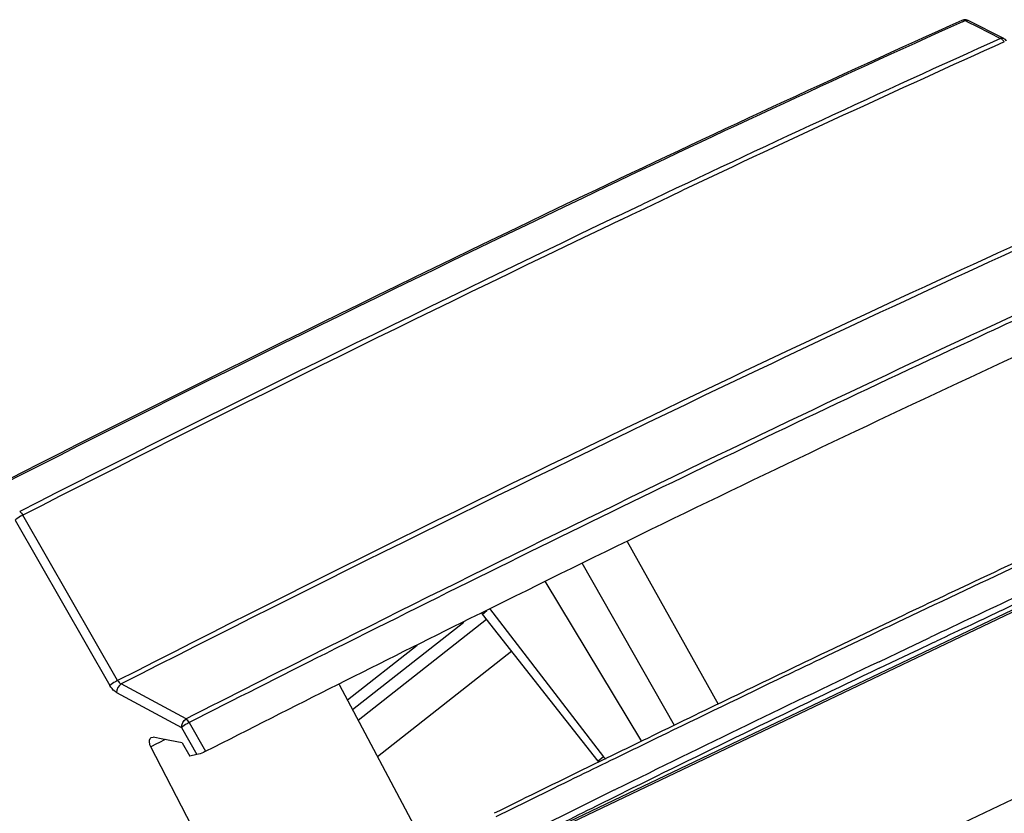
# Model space of a CAD drawing. Header units: millimetres. Extents: x 0 to 594, y 0 to 420.
# Tile 27 of 49: x 533 to 547, y 143 to 154. Entities that reach past the tile are written whole.
import ezdxf

# ---------------------------------------------------------------- set-up
doc = ezdxf.new("R2010")
doc.units = ezdxf.units.MM
doc.header["$LTSCALE"] = 32.67
doc.layers.get('0').update_dxf_attribs({"linetype": 'CONTINUOUS'})

msp = doc.modelspace()

# ---------------------------------------------------------------- linework, layer by layer
at = {"color": 9, "linetype": 'CONTINUOUS'}
for p, q in [((546.0423, 153.6617), (546.0784, 153.678)), ((541.7903, 151.1656), (542.1251, 151.3245)), ((542.1251, 151.3245), (542.3001, 151.4073)), ((541.4226, 151.0592), (541.764, 151.2217)), ((541.4687, 151.0124), (541.616, 151.0826)), ((541.616, 151.0826), (541.7903, 151.1656)), ((533.3591, 146.9943), (534.6286, 144.7815)), ((539.6154, 145.7365), (539.6764, 145.7845)), ((534.7185, 144.6869), (535.5862, 144.2188)), ((535.5862, 144.2188), (535.7947, 143.8553)), ((535.2536, 143.9983), (535.1771, 143.9593)), ((535.2848, 144.0141), (535.2536, 143.9983)), ((535.3681, 144.0565), (535.2848, 144.0141)), ((541.2384, 143.8274), (541.1634, 143.7684))]:
    msp.add_line(p, q, dxfattribs=at)
at = {"color": 7, "linetype": 'CONTINUOUS'}
for p, q in [((546.0784, 153.678), (546.1111, 153.6615)), ((546.1111, 153.6615), (546.2367, 153.5983)), ((546.5942, 153.4385), (546.1193, 153.6777)), ((546.2367, 153.5983), (546.5533, 153.4388)), ((534.7331, 144.8472), (533.4636, 147.0601)), ((549.39, 147.0678), (540.0817, 142.6288)), ((540.1334, 142.6285), (549.4084, 147.0515)), ((541.5551, 146.7072), (542.7727, 144.532)), ((542.188, 144.2471), (540.9528, 146.4169)), ((541.7488, 144.0331), (540.4567, 146.175)), ((539.7101, 145.811), (541.2384, 143.8274)), ((539.6716, 145.6649), (537.954, 144.3142)), ((541.1634, 143.7684), (539.6154, 145.7365)), ((545.2479, 145.7192), (544.7398, 145.4775)), ((537.8775, 144.4582), (539.3666, 145.6294)), ((544.7398, 145.4775), (544.2265, 145.2323)), ((544.7407, 145.4203), (544.2295, 145.176)), ((545.2977, 145.2764), (545.5881, 145.4142)), ((545.5881, 145.4142), (545.6071, 145.4232)), ((537.5355, 145.287), (537.4667, 145.2525)), ((538.7438, 145.3178), (537.8107, 144.5839)), ((544.9253, 145.0992), (545.2977, 145.2764)), ((545.3326, 145.2032), (545.4569, 145.2621)), ((545.4569, 145.2621), (545.623, 145.3408)), ((545.623, 145.3408), (545.642, 145.3498)), ((545.642, 145.3498), (545.6939, 145.3743)), ((540.0075, 145.2379), (538.2132, 143.8263)), ((544.9278, 145.0106), (545.3326, 145.2032)), ((535.6488, 144.3334), (534.7811, 144.8015)), ((537.6987, 144.7948), (538.8381, 142.65)), ((542.2187, 141.1179), (549.5737, 144.6253)), ((535.6909, 144.2847), (535.911, 143.9007)), ((535.1835, 144.085), (535.208, 144.0879)), ((535.3387, 144.0623), (535.208, 144.0879)), ((535.7278, 142.9004), (535.1771, 143.9593)), ((535.5984, 144.0113), (535.3387, 144.0623)), ((535.5984, 144.0113), (535.7011, 143.835)), ((535.7947, 143.8553), (535.7011, 143.835)), ((541.3878, 143.8613), (540.91, 143.6281)), ((541.142, 143.1686), (541.4229, 143.3077)), ((541.3856, 143.3834), (541.3973, 143.3891)), ((541.4229, 143.3077), (541.4342, 143.3132)), ((541.4342, 143.3132), (541.5143, 143.3528))]:
    msp.add_line(p, q, dxfattribs=at)
for centre, radius, start, end in [((546.0745, 153.5876), 0.1007, 97.27823, 114.12919), ((645.1602, -66.7893), 241.7285, 114.209575, 115.530578), ((684.3079, -149.0987), 332.8732, 115.504815, 117.044783), ((651.4372, -77.0788), 249.8125, 114.228729, 115.54337), ((686.9185, -151.7865), 332.5177, 115.508884, 116.695474), ((700.0631, -180.1708), 360.7936, 115.027115, 115.410224), ((659.7563, -95.5432), 266.6362, 114.78779, 115.347586), ((644.1231, -62.8084), 230.2788, 114.941338, 115.176287), ((647.9471, -70.9504), 239.2741, 115.175589, 115.299343), ((713.9007, -205.9762), 393.0529, 116.67192, 116.968848), ((714.0123, -206.1684), 393.2123, 116.670711, 116.968406), ((728.2962, -239.4824), 426.4823, 115.569145, 115.907585), ((683.2163, -144.7069), 321.1105, 115.509765, 116.209329), ((664.2804, -105.0943), 277.1236, 115.510964, 116.295534), ((753.9358, -292.2219), 485.1239, 116.047509, 116.197072), ((696.4054, -171.5475), 351.0166, 116.208006, 116.4431)]:
    msp.add_arc(centre, radius, start, end, dxfattribs=at)
at = {"color": 9, "linetype": 'CONTINUOUS'}
for centre, radius, start, end in [((650.9723, -79.2351), 255.4432, 114.253622, 115.510684), ((546.101, 153.6413), 0.0407, 63.29833, 74.53918), ((651.1957, -78.8886), 254.806, 114.247233, 115.433971), ((649.5737, -75.3084), 250.8139, 114.239354, 115.321799), ((692.8362, -166.2991), 352.049, 115.557177, 117.008295), ((653.9444, -84.0922), 258.0816, 114.243375, 115.510942), ((654.0587, -84.2819), 258.2399, 114.244157, 115.510921), ((694.4289, -168.9149), 354.675, 115.556358, 116.997846), ((694.5554, -169.1298), 354.8613, 115.55636, 116.997845), ((696.3122, -172.2126), 355.8577, 115.556848, 117.004179), ((696.4257, -172.4008), 356.0144, 115.556793, 117.003149)]:
    msp.add_arc(centre, radius, start, end, dxfattribs=at)
at = {"color": 7, "linetype": 'CONTINUOUS'}
for centre, major_axis, ratio, start_param, end_param in [((539.359, 145.538), (-0.2519, 0.3107), 0.8103691, -1.588894, -1.5476093), ((541.4953, 144.0263), (-0.2427, 0.318), 0.8122029, -4.7066622, -4.6055435), ((541.4197, 143.9669), (-0.2519, 0.3107), 0.8103691, 1.5526987, 1.6009824)]:
    msp.add_ellipse(centre, major_axis=major_axis, ratio=ratio, start_param=start_param, end_param=end_param, dxfattribs=at)
for points in [[(546.1193, 153.6777), (546.1019, 153.6864), (546.081, 153.69), (546.0617, 153.6876)], [(546.6337, 153.4027), (546.6243, 153.4176), (546.6103, 153.4303), (546.5946, 153.4383)], [(545.2511, 145.6631), (545.0809, 145.5823), (544.9108, 145.5014), (544.7407, 145.4203)], [(541.9572, 144.1383), (541.7673, 144.0461), (541.5775, 143.9538), (541.3878, 143.8613)], [(541.9624, 144.0837), (541.7722, 143.9907), (541.5826, 143.8967), (541.3914, 143.8058)], [(541.3914, 143.8058), (541.233, 143.728), (541.075, 143.6497), (540.9161, 143.5728)], [(540.9161, 143.5728), (540.5414, 143.392), (540.1696, 143.2049), (539.7953, 143.0231)], [(540.6733, 142.9357), (540.8295, 143.0135), (540.9857, 143.0911), (541.142, 143.1686)]]:
    msp.add_open_spline(points, degree=3, dxfattribs=at)
at = {"color": 9, "linetype": 'CONTINUOUS'}
for points in [[(546.0591, 153.6833), (546.0505, 153.6843), (546.0413, 153.6831), (546.0333, 153.6796)], [(546.0784, 153.678), (546.0888, 153.682), (546.1011, 153.6835), (546.1118, 153.6805)], [(546.5533, 153.4388), (546.5661, 153.4437), (546.582, 153.4446), (546.5942, 153.4385)], [(546.6022, 153.3933), (546.5941, 153.4066), (546.5836, 153.4188), (546.5713, 153.4281)], [(533.4217, 147.1089), (533.4392, 147.0965), (533.4527, 147.0785), (533.4637, 147.0601)], [(534.7811, 144.8015), (534.744, 144.7787), (534.7178, 144.7304), (534.7185, 144.6869)], [(534.7331, 144.8472), (534.7438, 144.8278), (534.7606, 144.8098), (534.7811, 144.8015)], [(535.5862, 144.2188), (535.5855, 144.2624), (535.6117, 144.3107), (535.6488, 144.3334)], [(535.6909, 144.2846), (535.6799, 144.3031), (535.6664, 144.3211), (535.6489, 144.3334)]]:
    msp.add_open_spline(points, degree=3, dxfattribs=at)
for points, knots in [([(546.0784, 153.678), (546.0753, 153.6794), (546.069, 153.6817), (546.0624, 153.683), (546.0591, 153.6833)], [0, 0, 0, 0, 0.5123933, 1, 1, 1, 1]), ([(546.5713, 153.4281), (546.5684, 153.4303), (546.5626, 153.4342), (546.5564, 153.4374), (546.5533, 153.4388)], [0, 0, 0, 0, 0.512019, 1, 1, 1, 1]), ([(533.4636, 147.0601), (533.4536, 147.0552), (533.4173, 147.0359), (533.3815, 147.0144), (533.3591, 146.9943)], [0, 0, 0, 0, 0.2694529, 1, 1, 1, 1]), ([(534.7331, 144.8472), (534.7231, 144.8424), (534.6868, 144.823), (534.651, 144.8016), (534.6286, 144.7815)], [0, 0, 0, 0, 0.2694547, 1, 1, 1, 1]), ([(534.7185, 144.6869), (534.7099, 144.6916), (534.6734, 144.7161), (534.6456, 144.752), (534.6286, 144.7815)], [0, 0, 0, 0, 0.2229426, 1, 1, 1, 1]), ([(535.6909, 144.2847), (535.6809, 144.2798), (535.6445, 144.2605), (535.6086, 144.239), (535.5862, 144.2188)], [0, 0, 0, 0, 0.269268, 1, 1, 1, 1])]:
    msp.add_open_spline(points, degree=3, knots=knots, dxfattribs=at)
at = {"color": 7, "linetype": 'CONTINUOUS'}
for points, knots in [([(548.9678, 150.6833), (548.0728, 150.2809), (544.2247, 148.5192), (540.4191, 146.6655), (537.5142, 145.2064)], [0, 0, 0, 0, 0.2318848, 1, 1, 1, 1]), ([(535.9112, 143.9002), (537.0888, 144.4991), (541.4838, 146.7094), (545.9235, 148.8327), (549.2056, 150.3079)], [0, 0, 0, 0, 0.2685473, 1, 1, 1, 1]), ([(547.43, 146.6899), (547.2511, 146.6058), (546.5245, 146.2644), (545.7973, 145.9241), (545.2511, 145.6631)], [0, 0, 0, 0, 0.246095, 1, 1, 1, 1]), ([(544.2295, 145.176), (544.0426, 145.087), (543.2857, 144.7255), (542.5317, 144.3578), (541.9624, 144.0837)], [0, 0, 0, 0, 0.2467637, 1, 1, 1, 1]), ([(535.1771, 143.9593), (535.1707, 143.9716), (535.155, 144.0097), (535.1569, 144.0717), (535.1835, 144.085)], [0, 0, 0, 0, 0.317533, 1, 1, 1, 1]), ([(535.911, 143.9007), (535.9009, 143.8955), (535.8635, 143.8772), (535.8244, 143.8617), (535.7947, 143.8553)], [0, 0, 0, 0, 0.2724937, 1, 1, 1, 1])]:
    msp.add_open_spline(points, degree=3, knots=knots, dxfattribs=at)

doc.saveas('drawing.dxf')
